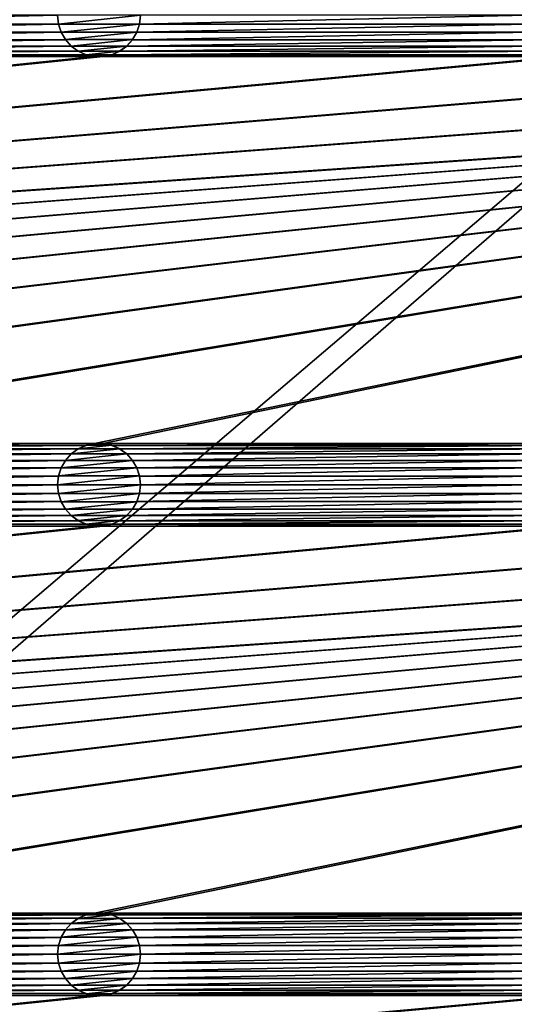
# Model space of a CAD drawing. Header units: metres. Extents: x -200 to 200, y -200 to 200.
# Tile 74 of 88: x 52 to 82, y 25 to 85. Entities that reach past the tile are written whole.
import ezdxf

# ---------------------------------------------------------------- set-up
doc = ezdxf.new("R2010")
doc.units = ezdxf.units.M
doc.layers.add('solid_P34200', color=7, linetype='CONTINUOUS')

msp = doc.modelspace()

# ---------------------------------------------------------------- linework, layer by layer
at = {"layer": 'solid_P34200'}
for points in [[(181, 159), (8.64688, 12.25524), (-181, 159)], [(181, 159), (10.240819, 10.959723), (8.64688, 12.25524)], [(181, 159), (181, -159), (10.240819, 10.959723)], [(30.742264, 84.371628, 5), (54.157734, 84.371628, 5), (54.099998, 84.900002, 5)], [(30.799999, 84.900002, 5), (30.742264, 84.371628, 5), (54.099998, 84.900002, 5)], [(54.099998, 84.900002, 7.5), (54.099998, 84.900002, 5), (54.157734, 84.371628, 5)], [(54.160019, 84.367065, 7.5), (54.099998, 84.900002, 7.5), (54.157734, 84.371628, 5)], [(54.160019, 84.367065, 7.5), (59.099998, 84.900002, 7.5), (54.099998, 84.900002, 7.5)], [(59.039982, 84.367065, 7.5), (59.099998, 84.900002, 7.5), (54.160019, 84.367065, 7.5)], [(59.039982, 84.367065, 7.5), (59.042263, 84.371628, 5), (59.099998, 84.900002, 5)], [(59.039982, 84.367065, 7.5), (59.099998, 84.900002, 5), (59.099998, 84.900002, 7.5)], [(59.042263, 84.371628, 5), (82.457733, 84.371628, 5), (82.400002, 84.900002, 5)], [(59.099998, 84.900002, 5), (59.042263, 84.371628, 5), (82.400002, 84.900002, 5)], [(30.584339, 83.88443, 5), (54.315662, 83.88443, 5), (54.157734, 84.371628, 5)], [(30.742264, 84.371628, 5), (30.584339, 83.88443, 5), (54.157734, 84.371628, 5)], [(54.160019, 84.367065, 7.5), (54.157734, 84.371628, 5), (54.315662, 83.88443, 5)], [(54.317192, 83.88092, 7.5), (54.160019, 84.367065, 7.5), (54.315662, 83.88443, 5)], [(59.039982, 84.367065, 7.5), (54.160019, 84.367065, 7.5), (54.317192, 83.88092, 7.5)], [(59.039982, 84.367065, 7.5), (54.317192, 83.88092, 7.5), (58.882805, 83.88092, 7.5)], [(58.882805, 83.88092, 7.5), (58.884338, 83.88443, 5), (59.042263, 84.371628, 5)], [(59.039982, 84.367065, 7.5), (58.882805, 83.88092, 7.5), (59.042263, 84.371628, 5)], [(58.884338, 83.88443, 5), (82.615662, 83.88443, 5), (82.457733, 84.371628, 5)], [(59.042263, 84.371628, 5), (58.884338, 83.88443, 5), (82.457733, 84.371628, 5)], [(30.320795, 83.43029, 5), (54.579205, 83.43029, 5), (54.315662, 83.88443, 5)], [(30.584339, 83.88443, 5), (30.320795, 83.43029, 5), (54.315662, 83.88443, 5)], [(54.317192, 83.88092, 7.5), (54.315662, 83.88443, 5), (54.579205, 83.43029, 5)], [(54.578117, 83.433289, 7.5), (54.317192, 83.88092, 7.5), (54.579205, 83.43029, 5)], [(58.882805, 83.88092, 7.5), (54.317192, 83.88092, 7.5), (54.578117, 83.433289, 7.5)], [(58.882805, 83.88092, 7.5), (54.578117, 83.433289, 7.5), (58.621883, 83.433289, 7.5)], [(58.620796, 83.43029, 5), (82.879204, 83.43029, 5), (82.615662, 83.88443, 5)], [(58.884338, 83.88443, 5), (58.620796, 83.43029, 5), (82.615662, 83.88443, 5)], [(58.621883, 83.433289, 7.5), (58.620796, 83.43029, 5), (58.884338, 83.88443, 5)], [(58.882805, 83.88092, 7.5), (58.621883, 83.433289, 7.5), (58.884338, 83.88443, 5)], [(29.974224, 83.043793, 5), (54.925777, 83.043793, 5), (54.579205, 83.43029, 5)], [(30.320795, 83.43029, 5), (29.974224, 83.043793, 5), (54.579205, 83.43029, 5)], [(54.578117, 83.433289, 7.5), (54.579205, 83.43029, 5), (54.925777, 83.043793, 5)], [(54.929886, 83.040367, 7.5), (54.578117, 83.433289, 7.5), (54.925777, 83.043793, 5)], [(58.621883, 83.433289, 7.5), (54.578117, 83.433289, 7.5), (54.929886, 83.040367, 7.5)], [(58.621883, 83.433289, 7.5), (54.929886, 83.040367, 7.5), (58.270115, 83.040367, 7.5)], [(58.621883, 83.433289, 7.5), (58.270115, 83.040367, 7.5), (58.620796, 83.43029, 5)], [(58.270115, 83.040367, 7.5), (58.274223, 83.043793, 5), (58.620796, 83.43029, 5)], [(58.274223, 83.043793, 5), (83.225777, 83.043793, 5), (82.879204, 83.43029, 5)], [(58.620796, 83.43029, 5), (58.274223, 83.043793, 5), (82.879204, 83.43029, 5)], [(28.55892, 82.414291, 5), (56.34108, 82.414291, 5), (55.82531, 82.523643, 5)], [(29.074688, 82.523643, 5), (28.55892, 82.414291, 5), (55.82531, 82.523643, 5)], [(29.074688, 82.523643, 5), (55.82531, 82.523643, 5), (55.35218, 82.734932, 5)], [(29.547817, 82.734932, 5), (29.074688, 82.523643, 5), (55.35218, 82.734932, 5)], [(29.547817, 82.734932, 5), (55.35218, 82.734932, 5), (54.925777, 83.043793, 5)], [(29.974224, 83.043793, 5), (29.547817, 82.734932, 5), (54.925777, 83.043793, 5)], [(54.929886, 83.040367, 7.5), (54.925777, 83.043793, 5), (55.35218, 82.734932, 5)], [(55.348469, 82.737953, 7.5), (54.929886, 83.040367, 7.5), (55.35218, 82.734932, 5)], [(58.270115, 83.040367, 7.5), (54.929886, 83.040367, 7.5), (55.348469, 82.737953, 7.5)], [(58.270115, 83.040367, 7.5), (55.348469, 82.737953, 7.5), (57.851532, 82.737953, 7.5)], [(55.348469, 82.737953, 7.5), (55.35218, 82.734932, 5), (55.82531, 82.523643, 5)], [(55.831223, 82.522141, 7.5), (55.348469, 82.737953, 7.5), (55.82531, 82.523643, 5)], [(57.851532, 82.737953, 7.5), (55.348469, 82.737953, 7.5), (55.831223, 82.522141, 7.5)], [(55.831223, 82.522141, 7.5), (55.82531, 82.523643, 5), (56.34108, 82.414291, 5)], [(57.851532, 82.737953, 7.5), (55.831223, 82.522141, 7.5), (57.368778, 82.522141, 7.5)], [(56.335365, 82.415482, 7.5), (55.831223, 82.522141, 7.5), (56.34108, 82.414291, 5)], [(57.368778, 82.522141, 7.5), (55.831223, 82.522141, 7.5), (56.335365, 82.415482, 7.5)], [(57.368778, 82.522141, 7.5), (56.335365, 82.415482, 7.5), (56.864635, 82.415482, 7.5)], [(56.858921, 82.414291, 5), (84.641083, 82.414291, 5), (84.125313, 82.523643, 5)], [(57.374687, 82.523643, 5), (56.858921, 82.414291, 5), (84.125313, 82.523643, 5)], [(56.864635, 82.415482, 7.5), (56.858921, 82.414291, 5), (57.374687, 82.523643, 5)], [(57.368778, 82.522141, 7.5), (56.864635, 82.415482, 7.5), (57.374687, 82.523643, 5)], [(57.851532, 82.737953, 7.5), (57.368778, 82.522141, 7.5), (57.847816, 82.734932, 5)], [(57.368778, 82.522141, 7.5), (57.374687, 82.523643, 5), (57.847816, 82.734932, 5)], [(57.374687, 82.523643, 5), (84.125313, 82.523643, 5), (83.652184, 82.734932, 5)], [(57.847816, 82.734932, 5), (57.374687, 82.523643, 5), (83.652184, 82.734932, 5)], [(57.847816, 82.734932, 5), (83.652184, 82.734932, 5), (83.225777, 83.043793, 5)], [(58.274223, 83.043793, 5), (57.847816, 82.734932, 5), (83.225777, 83.043793, 5)], [(57.851532, 82.737953, 7.5), (57.847816, 82.734932, 5), (58.274223, 83.043793, 5)], [(58.270115, 83.040367, 7.5), (57.851532, 82.737953, 7.5), (58.274223, 83.043793, 5)], [(170.058914, 82.414291, 5), (-170.058914, 59.085712, 5), (-169.541077, 59.085712, 5)], [(170.058914, 82.414291, 5), (169.541077, 82.414291, 5), (-170.058914, 59.085712, 5)], [(141.758926, 82.414291, 5), (-170.058914, 59.085712, 5), (169.541077, 82.414291, 5)], [(141.758926, 82.414291, 5), (141.241074, 82.414291, 5), (-170.058914, 59.085712, 5)], [(113.458923, 82.414291, 5), (-170.058914, 59.085712, 5), (141.241074, 82.414291, 5)], [(113.458923, 82.414291, 5), (112.941078, 82.414291, 5), (-170.058914, 59.085712, 5)], [(85.15892, 82.414291, 5), (-170.058914, 59.085712, 5), (112.941078, 82.414291, 5)], [(85.15892, 82.414291, 5), (84.641083, 82.414291, 5), (-170.058914, 59.085712, 5)], [(56.858921, 82.414291, 5), (-170.058914, 59.085712, 5), (84.641083, 82.414291, 5)], [(56.858921, 82.414291, 5), (56.34108, 82.414291, 5), (-170.058914, 59.085712, 5)], [(28.55892, 82.414291, 5), (-170.058914, 59.085712, 5), (56.34108, 82.414291, 5)], [(170.058914, 82.414291, 5), (-169.541077, 59.085712, 5), (-141.758926, 59.085712, 5)], [(170.058914, 82.414291, 5), (-141.758926, 59.085712, 5), (-141.241074, 59.085712, 5)], [(170.058914, 82.414291, 5), (-141.241074, 59.085712, 5), (-113.458923, 59.085712, 5)], [(170.058914, 82.414291, 5), (-113.458923, 59.085712, 5), (-112.941078, 59.085712, 5)], [(170.058914, 82.414291, 5), (-112.941078, 59.085712, 5), (-85.15892, 59.085712, 5)], [(170.058914, 82.414291, 5), (-85.15892, 59.085712, 5), (-84.641083, 59.085712, 5)], [(170.058914, 82.414291, 5), (-84.641083, 59.085712, 5), (-56.858921, 59.085712, 5)], [(170.058914, 82.414291, 5), (-56.858921, 59.085712, 5), (-56.34108, 59.085712, 5)], [(170.058914, 82.414291, 5), (-56.34108, 59.085712, 5), (-28.55892, 59.085712, 5)], [(170.058914, 82.414291, 5), (-28.55892, 59.085712, 5), (-28.04108, 59.085712, 5)], [(170.058914, 82.414291, 5), (-28.04108, 59.085712, 5), (-0.25892, 59.085712, 5)], [(170.058914, 82.414291, 5), (-0.25892, 59.085712, 5), (0.25892, 59.085712, 5)], [(28.04108, 59.085712, 5), (170.058914, 82.414291, 5), (0.25892, 59.085712, 5)], [(28.04108, 59.085712, 5), (28.55892, 59.085712, 5), (170.058914, 82.414291, 5)], [(28.55892, 59.085712, 5), (56.34108, 59.085712, 5), (170.058914, 82.414291, 5)], [(56.335365, 82.415482, 7.5), (56.34108, 82.414291, 5), (56.858921, 82.414291, 5)], [(56.864635, 82.415482, 7.5), (56.335365, 82.415482, 7.5), (56.858921, 82.414291, 5)], [(56.34108, 59.085712, 5), (56.858921, 59.085712, 5), (170.058914, 82.414291, 5)], [(56.858921, 59.085712, 5), (84.641083, 59.085712, 5), (170.058914, 82.414291, 5)], [(28.55892, 59.085712, 5), (29.074688, 58.976353, 5), (56.34108, 59.085712, 5)], [(29.074688, 58.976353, 5), (55.82531, 58.976353, 5), (56.34108, 59.085712, 5)], [(29.074688, 58.976353, 5), (29.547817, 58.765068, 5), (55.82531, 58.976353, 5)], [(29.547817, 58.765068, 5), (55.35218, 58.765068, 5), (55.82531, 58.976353, 5)], [(29.547817, 58.765068, 5), (29.974224, 58.456211, 5), (55.35218, 58.765068, 5)], [(29.974224, 58.456211, 5), (54.925777, 58.456211, 5), (55.35218, 58.765068, 5)], [(55.348469, 58.762047, 7.5), (55.35218, 58.765068, 5), (54.925777, 58.456211, 5)], [(54.929886, 58.459637, 7.5), (55.348469, 58.762047, 7.5), (54.925777, 58.456211, 5)], [(54.929886, 58.459637, 7.5), (58.270115, 58.459637, 7.5), (57.851532, 58.762047, 7.5)], [(54.929886, 58.459637, 7.5), (57.851532, 58.762047, 7.5), (55.348469, 58.762047, 7.5)], [(55.348469, 58.762047, 7.5), (55.831223, 58.977859, 7.5), (55.35218, 58.765068, 5)], [(55.348469, 58.762047, 7.5), (57.851532, 58.762047, 7.5), (57.368778, 58.977859, 7.5)], [(55.348469, 58.762047, 7.5), (57.368778, 58.977859, 7.5), (55.831223, 58.977859, 7.5)], [(55.831223, 58.977859, 7.5), (55.82531, 58.976353, 5), (55.35218, 58.765068, 5)], [(56.335365, 59.084522, 7.5), (56.34108, 59.085712, 5), (55.82531, 58.976353, 5)], [(55.831223, 58.977859, 7.5), (56.335365, 59.084522, 7.5), (55.82531, 58.976353, 5)], [(55.831223, 58.977859, 7.5), (57.368778, 58.977859, 7.5), (56.864635, 59.084522, 7.5)], [(55.831223, 58.977859, 7.5), (56.864635, 59.084522, 7.5), (56.335365, 59.084522, 7.5)], [(56.335365, 59.084522, 7.5), (56.864635, 59.084522, 7.5), (56.34108, 59.085712, 5)], [(56.864635, 59.084522, 7.5), (56.858921, 59.085712, 5), (56.34108, 59.085712, 5)], [(56.858921, 59.085712, 5), (57.374687, 58.976353, 5), (84.641083, 59.085712, 5)], [(57.368778, 58.977859, 7.5), (57.374687, 58.976353, 5), (56.858921, 59.085712, 5)], [(56.864635, 59.084522, 7.5), (57.368778, 58.977859, 7.5), (56.858921, 59.085712, 5)], [(57.368778, 58.977859, 7.5), (57.851532, 58.762047, 7.5), (57.374687, 58.976353, 5)], [(57.374687, 58.976353, 5), (84.125313, 58.976353, 5), (84.641083, 59.085712, 5)], [(57.374687, 58.976353, 5), (57.847816, 58.765068, 5), (84.125313, 58.976353, 5)], [(57.851532, 58.762047, 7.5), (57.847816, 58.765068, 5), (57.374687, 58.976353, 5)], [(57.847816, 58.765068, 5), (83.652184, 58.765068, 5), (84.125313, 58.976353, 5)], [(57.847816, 58.765068, 5), (58.274223, 58.456211, 5), (83.652184, 58.765068, 5)], [(58.270115, 58.459637, 7.5), (58.274223, 58.456211, 5), (57.847816, 58.765068, 5)], [(57.851532, 58.762047, 7.5), (58.270115, 58.459637, 7.5), (57.847816, 58.765068, 5)], [(58.274223, 58.456211, 5), (83.225777, 58.456211, 5), (83.652184, 58.765068, 5)], [(29.974224, 58.456211, 5), (30.320795, 58.069714, 5), (54.925777, 58.456211, 5)], [(30.320795, 58.069714, 5), (54.579205, 58.069714, 5), (54.925777, 58.456211, 5)], [(54.578117, 58.066708, 7.5), (54.929886, 58.459637, 7.5), (54.579205, 58.069714, 5)], [(54.578117, 58.066708, 7.5), (58.621883, 58.066708, 7.5), (58.270115, 58.459637, 7.5)], [(54.578117, 58.066708, 7.5), (58.270115, 58.459637, 7.5), (54.929886, 58.459637, 7.5)], [(54.929886, 58.459637, 7.5), (54.925777, 58.456211, 5), (54.579205, 58.069714, 5)], [(58.270115, 58.459637, 7.5), (58.621883, 58.066708, 7.5), (58.274223, 58.456211, 5)], [(58.274223, 58.456211, 5), (58.620796, 58.069714, 5), (83.225777, 58.456211, 5)], [(58.621883, 58.066708, 7.5), (58.620796, 58.069714, 5), (58.274223, 58.456211, 5)], [(58.620796, 58.069714, 5), (82.879204, 58.069714, 5), (83.225777, 58.456211, 5)], [(30.320795, 58.069714, 5), (30.584339, 57.615566, 5), (54.579205, 58.069714, 5)], [(30.584339, 57.615566, 5), (54.315662, 57.615566, 5), (54.579205, 58.069714, 5)], [(30.584339, 57.615566, 5), (30.742264, 57.128368, 5), (54.315662, 57.615566, 5)], [(30.742264, 57.128368, 5), (54.157734, 57.128368, 5), (54.315662, 57.615566, 5)], [(54.317192, 57.61908, 7.5), (54.315662, 57.615566, 5), (54.157734, 57.128368, 5)], [(54.160019, 57.132935, 7.5), (54.317192, 57.61908, 7.5), (54.157734, 57.128368, 5)], [(54.160019, 57.132935, 7.5), (59.039982, 57.132935, 7.5), (58.882805, 57.61908, 7.5)], [(54.160019, 57.132935, 7.5), (58.882805, 57.61908, 7.5), (54.317192, 57.61908, 7.5)], [(54.578117, 58.066708, 7.5), (54.579205, 58.069714, 5), (54.315662, 57.615566, 5)], [(54.317192, 57.61908, 7.5), (54.578117, 58.066708, 7.5), (54.315662, 57.615566, 5)], [(54.317192, 57.61908, 7.5), (58.882805, 57.61908, 7.5), (58.621883, 58.066708, 7.5)], [(54.317192, 57.61908, 7.5), (58.621883, 58.066708, 7.5), (54.578117, 58.066708, 7.5)], [(58.620796, 58.069714, 5), (58.884338, 57.615566, 5), (82.879204, 58.069714, 5)], [(58.882805, 57.61908, 7.5), (58.884338, 57.615566, 5), (58.620796, 58.069714, 5)], [(58.621883, 58.066708, 7.5), (58.882805, 57.61908, 7.5), (58.620796, 58.069714, 5)], [(58.882805, 57.61908, 7.5), (59.039982, 57.132935, 7.5), (58.884338, 57.615566, 5)], [(58.884338, 57.615566, 5), (82.615662, 57.615566, 5), (82.879204, 58.069714, 5)], [(58.884338, 57.615566, 5), (59.042263, 57.128368, 5), (82.615662, 57.615566, 5)], [(59.039982, 57.132935, 7.5), (59.042263, 57.128368, 5), (58.884338, 57.615566, 5)], [(59.042263, 57.128368, 5), (82.457733, 57.128368, 5), (82.615662, 57.615566, 5)], [(30.742264, 57.128368, 5), (30.799999, 56.599998, 5), (54.157734, 57.128368, 5)], [(30.799999, 56.599998, 5), (54.099998, 56.599998, 5), (54.157734, 57.128368, 5)], [(54.160019, 57.132935, 7.5), (54.157734, 57.128368, 5), (54.099998, 56.599998, 5)], [(54.099998, 56.599998, 7.5), (54.160019, 57.132935, 7.5), (54.099998, 56.599998, 5)], [(54.099998, 56.599998, 7.5), (59.099998, 56.599998, 7.5), (59.039982, 57.132935, 7.5)], [(54.099998, 56.599998, 7.5), (59.039982, 57.132935, 7.5), (54.160019, 57.132935, 7.5)], [(59.039982, 57.132935, 7.5), (59.099998, 56.599998, 7.5), (59.042263, 57.128368, 5)], [(59.042263, 57.128368, 5), (59.099998, 56.599998, 5), (82.457733, 57.128368, 5)], [(59.099998, 56.599998, 7.5), (59.099998, 56.599998, 5), (59.042263, 57.128368, 5)], [(59.099998, 56.599998, 5), (82.400002, 56.599998, 5), (82.457733, 57.128368, 5)], [(30.742264, 56.071629, 5), (54.157734, 56.071629, 5), (54.099998, 56.599998, 5)], [(30.799999, 56.599998, 5), (30.742264, 56.071629, 5), (54.099998, 56.599998, 5)], [(54.099998, 56.599998, 7.5), (54.099998, 56.599998, 5), (54.157734, 56.071629, 5)], [(54.160019, 56.067066, 7.5), (54.099998, 56.599998, 7.5), (54.157734, 56.071629, 5)], [(54.160019, 56.067066, 7.5), (59.099998, 56.599998, 7.5), (54.099998, 56.599998, 7.5)], [(59.039982, 56.067066, 7.5), (59.099998, 56.599998, 7.5), (54.160019, 56.067066, 7.5)], [(59.039982, 56.067066, 7.5), (59.042263, 56.071629, 5), (59.099998, 56.599998, 5)], [(59.039982, 56.067066, 7.5), (59.099998, 56.599998, 5), (59.099998, 56.599998, 7.5)], [(59.042263, 56.071629, 5), (82.457733, 56.071629, 5), (82.400002, 56.599998, 5)], [(59.099998, 56.599998, 5), (59.042263, 56.071629, 5), (82.400002, 56.599998, 5)], [(30.584339, 55.584435, 5), (54.315662, 55.584435, 5), (54.157734, 56.071629, 5)], [(30.742264, 56.071629, 5), (30.584339, 55.584435, 5), (54.157734, 56.071629, 5)], [(54.160019, 56.067066, 7.5), (54.157734, 56.071629, 5), (54.315662, 55.584435, 5)], [(54.317192, 55.580921, 7.5), (54.160019, 56.067066, 7.5), (54.315662, 55.584435, 5)], [(59.039982, 56.067066, 7.5), (54.160019, 56.067066, 7.5), (54.317192, 55.580921, 7.5)], [(59.039982, 56.067066, 7.5), (54.317192, 55.580921, 7.5), (58.882805, 55.580921, 7.5)], [(58.882805, 55.580921, 7.5), (58.884338, 55.584435, 5), (59.042263, 56.071629, 5)], [(59.039982, 56.067066, 7.5), (58.882805, 55.580921, 7.5), (59.042263, 56.071629, 5)], [(58.884338, 55.584435, 5), (82.615662, 55.584435, 5), (82.457733, 56.071629, 5)], [(59.042263, 56.071629, 5), (58.884338, 55.584435, 5), (82.457733, 56.071629, 5)], [(30.320795, 55.130287, 5), (54.579205, 55.130287, 5), (54.315662, 55.584435, 5)], [(30.584339, 55.584435, 5), (30.320795, 55.130287, 5), (54.315662, 55.584435, 5)], [(54.317192, 55.580921, 7.5), (54.315662, 55.584435, 5), (54.579205, 55.130287, 5)], [(54.578117, 55.133293, 7.5), (54.317192, 55.580921, 7.5), (54.579205, 55.130287, 5)], [(58.882805, 55.580921, 7.5), (54.317192, 55.580921, 7.5), (54.578117, 55.133293, 7.5)], [(58.882805, 55.580921, 7.5), (54.578117, 55.133293, 7.5), (58.621883, 55.133293, 7.5)], [(58.620796, 55.130287, 5), (82.879204, 55.130287, 5), (82.615662, 55.584435, 5)], [(58.884338, 55.584435, 5), (58.620796, 55.130287, 5), (82.615662, 55.584435, 5)], [(58.621883, 55.133293, 7.5), (58.620796, 55.130287, 5), (58.884338, 55.584435, 5)], [(58.882805, 55.580921, 7.5), (58.621883, 55.133293, 7.5), (58.884338, 55.584435, 5)], [(29.547817, 54.434929, 5), (55.35218, 54.434929, 5), (54.925777, 54.74379, 5)], [(29.974224, 54.74379, 5), (29.547817, 54.434929, 5), (54.925777, 54.74379, 5)], [(29.974224, 54.74379, 5), (54.925777, 54.74379, 5), (54.579205, 55.130287, 5)], [(30.320795, 55.130287, 5), (29.974224, 54.74379, 5), (54.579205, 55.130287, 5)], [(54.578117, 55.133293, 7.5), (54.579205, 55.130287, 5), (54.925777, 54.74379, 5)], [(54.929886, 54.740364, 7.5), (54.578117, 55.133293, 7.5), (54.925777, 54.74379, 5)], [(58.621883, 55.133293, 7.5), (54.578117, 55.133293, 7.5), (54.929886, 54.740364, 7.5)], [(54.929886, 54.740364, 7.5), (54.925777, 54.74379, 5), (55.35218, 54.434929, 5)], [(58.621883, 55.133293, 7.5), (54.929886, 54.740364, 7.5), (58.270115, 54.740364, 7.5)], [(55.348469, 54.437954, 7.5), (54.929886, 54.740364, 7.5), (55.35218, 54.434929, 5)], [(58.270115, 54.740364, 7.5), (54.929886, 54.740364, 7.5), (55.348469, 54.437954, 7.5)], [(58.270115, 54.740364, 7.5), (55.348469, 54.437954, 7.5), (57.851532, 54.437954, 7.5)], [(57.847816, 54.434929, 5), (83.652184, 54.434929, 5), (83.225777, 54.74379, 5)], [(58.274223, 54.74379, 5), (57.847816, 54.434929, 5), (83.225777, 54.74379, 5)], [(57.851532, 54.437954, 7.5), (57.847816, 54.434929, 5), (58.274223, 54.74379, 5)], [(58.270115, 54.740364, 7.5), (57.851532, 54.437954, 7.5), (58.274223, 54.74379, 5)], [(58.621883, 55.133293, 7.5), (58.270115, 54.740364, 7.5), (58.620796, 55.130287, 5)], [(58.270115, 54.740364, 7.5), (58.274223, 54.74379, 5), (58.620796, 55.130287, 5)], [(58.274223, 54.74379, 5), (83.225777, 54.74379, 5), (82.879204, 55.130287, 5)], [(58.620796, 55.130287, 5), (58.274223, 54.74379, 5), (82.879204, 55.130287, 5)], [(170.058914, 54.114288, 5), (-170.058914, 30.785711, 5), (-169.541077, 30.785711, 5)], [(170.058914, 54.114288, 5), (169.541077, 54.114288, 5), (-170.058914, 30.785711, 5)], [(141.758926, 54.114288, 5), (-170.058914, 30.785711, 5), (169.541077, 54.114288, 5)], [(141.758926, 54.114288, 5), (141.241074, 54.114288, 5), (-170.058914, 30.785711, 5)], [(113.458923, 54.114288, 5), (-170.058914, 30.785711, 5), (141.241074, 54.114288, 5)], [(113.458923, 54.114288, 5), (112.941078, 54.114288, 5), (-170.058914, 30.785711, 5)], [(85.15892, 54.114288, 5), (-170.058914, 30.785711, 5), (112.941078, 54.114288, 5)], [(85.15892, 54.114288, 5), (84.641083, 54.114288, 5), (-170.058914, 30.785711, 5)], [(56.858921, 54.114288, 5), (-170.058914, 30.785711, 5), (84.641083, 54.114288, 5)], [(56.858921, 54.114288, 5), (56.34108, 54.114288, 5), (-170.058914, 30.785711, 5)], [(28.55892, 54.114288, 5), (-170.058914, 30.785711, 5), (56.34108, 54.114288, 5)], [(170.058914, 54.114288, 5), (-169.541077, 30.785711, 5), (-141.758926, 30.785711, 5)], [(170.058914, 54.114288, 5), (-141.758926, 30.785711, 5), (-141.241074, 30.785711, 5)], [(170.058914, 54.114288, 5), (-141.241074, 30.785711, 5), (-113.458923, 30.785711, 5)], [(170.058914, 54.114288, 5), (-113.458923, 30.785711, 5), (-112.941078, 30.785711, 5)], [(170.058914, 54.114288, 5), (-112.941078, 30.785711, 5), (-85.15892, 30.785711, 5)], [(170.058914, 54.114288, 5), (-85.15892, 30.785711, 5), (-84.641083, 30.785711, 5)], [(170.058914, 54.114288, 5), (-84.641083, 30.785711, 5), (-56.858921, 30.785711, 5)], [(170.058914, 54.114288, 5), (-56.858921, 30.785711, 5), (-56.34108, 30.785711, 5)], [(170.058914, 54.114288, 5), (-56.34108, 30.785711, 5), (-28.55892, 30.785711, 5)], [(170.058914, 54.114288, 5), (-28.55892, 30.785711, 5), (-28.04108, 30.785711, 5)], [(170.058914, 54.114288, 5), (-28.04108, 30.785711, 5), (-0.25892, 30.785711, 5)], [(170.058914, 54.114288, 5), (-0.25892, 30.785711, 5), (0.25892, 30.785711, 5)], [(28.04108, 30.785711, 5), (170.058914, 54.114288, 5), (0.25892, 30.785711, 5)], [(28.04108, 30.785711, 5), (28.55892, 30.785711, 5), (170.058914, 54.114288, 5)], [(28.55892, 54.114288, 5), (56.34108, 54.114288, 5), (55.82531, 54.223648, 5)], [(29.074688, 54.223648, 5), (28.55892, 54.114288, 5), (55.82531, 54.223648, 5)], [(28.55892, 30.785711, 5), (56.34108, 30.785711, 5), (170.058914, 54.114288, 5)], [(29.074688, 54.223648, 5), (55.82531, 54.223648, 5), (55.35218, 54.434929, 5)], [(29.547817, 54.434929, 5), (29.074688, 54.223648, 5), (55.35218, 54.434929, 5)], [(55.348469, 54.437954, 7.5), (55.35218, 54.434929, 5), (55.82531, 54.223648, 5)], [(55.831223, 54.222137, 7.5), (55.348469, 54.437954, 7.5), (55.82531, 54.223648, 5)], [(57.851532, 54.437954, 7.5), (55.348469, 54.437954, 7.5), (55.831223, 54.222137, 7.5)], [(55.831223, 54.222137, 7.5), (55.82531, 54.223648, 5), (56.34108, 54.114288, 5)], [(57.851532, 54.437954, 7.5), (55.831223, 54.222137, 7.5), (57.368778, 54.222137, 7.5)], [(56.335365, 54.115479, 7.5), (55.831223, 54.222137, 7.5), (56.34108, 54.114288, 5)], [(57.368778, 54.222137, 7.5), (55.831223, 54.222137, 7.5), (56.335365, 54.115479, 7.5)], [(57.368778, 54.222137, 7.5), (56.335365, 54.115479, 7.5), (56.864635, 54.115479, 7.5)], [(56.335365, 54.115479, 7.5), (56.34108, 54.114288, 5), (56.858921, 54.114288, 5)], [(56.864635, 54.115479, 7.5), (56.335365, 54.115479, 7.5), (56.858921, 54.114288, 5)], [(56.34108, 30.785711, 5), (56.858921, 30.785711, 5), (170.058914, 54.114288, 5)], [(56.858921, 54.114288, 5), (84.641083, 54.114288, 5), (84.125313, 54.223648, 5)], [(57.374687, 54.223648, 5), (56.858921, 54.114288, 5), (84.125313, 54.223648, 5)], [(56.864635, 54.115479, 7.5), (56.858921, 54.114288, 5), (57.374687, 54.223648, 5)], [(56.858921, 30.785711, 5), (84.641083, 30.785711, 5), (170.058914, 54.114288, 5)], [(57.368778, 54.222137, 7.5), (56.864635, 54.115479, 7.5), (57.374687, 54.223648, 5)], [(57.851532, 54.437954, 7.5), (57.368778, 54.222137, 7.5), (57.847816, 54.434929, 5)], [(57.368778, 54.222137, 7.5), (57.374687, 54.223648, 5), (57.847816, 54.434929, 5)], [(57.374687, 54.223648, 5), (84.125313, 54.223648, 5), (83.652184, 54.434929, 5)], [(57.847816, 54.434929, 5), (57.374687, 54.223648, 5), (83.652184, 54.434929, 5)], [(28.55892, 30.785711, 5), (29.074688, 30.676353, 5), (56.34108, 30.785711, 5)], [(29.074688, 30.676353, 5), (55.82531, 30.676353, 5), (56.34108, 30.785711, 5)], [(29.074688, 30.676353, 5), (29.547817, 30.465069, 5), (55.82531, 30.676353, 5)], [(29.547817, 30.465069, 5), (55.35218, 30.465069, 5), (55.82531, 30.676353, 5)], [(29.547817, 30.465069, 5), (29.974224, 30.15621, 5), (55.35218, 30.465069, 5)], [(29.974224, 30.15621, 5), (54.925777, 30.15621, 5), (55.35218, 30.465069, 5)], [(55.348469, 30.462048, 7.5), (55.35218, 30.465069, 5), (54.925777, 30.15621, 5)], [(54.929886, 30.159636, 7.5), (55.348469, 30.462048, 7.5), (54.925777, 30.15621, 5)], [(54.929886, 30.159636, 7.5), (58.270115, 30.159636, 7.5), (57.851532, 30.462048, 7.5)], [(54.929886, 30.159636, 7.5), (57.851532, 30.462048, 7.5), (55.348469, 30.462048, 7.5)], [(55.348469, 30.462048, 7.5), (55.831223, 30.67786, 7.5), (55.35218, 30.465069, 5)], [(55.348469, 30.462048, 7.5), (57.851532, 30.462048, 7.5), (57.368778, 30.67786, 7.5)], [(55.348469, 30.462048, 7.5), (57.368778, 30.67786, 7.5), (55.831223, 30.67786, 7.5)], [(55.831223, 30.67786, 7.5), (55.82531, 30.676353, 5), (55.35218, 30.465069, 5)], [(56.335365, 30.784521, 7.5), (56.34108, 30.785711, 5), (55.82531, 30.676353, 5)], [(55.831223, 30.67786, 7.5), (56.335365, 30.784521, 7.5), (55.82531, 30.676353, 5)], [(55.831223, 30.67786, 7.5), (57.368778, 30.67786, 7.5), (56.864635, 30.784521, 7.5)], [(55.831223, 30.67786, 7.5), (56.864635, 30.784521, 7.5), (56.335365, 30.784521, 7.5)], [(56.335365, 30.784521, 7.5), (56.864635, 30.784521, 7.5), (56.34108, 30.785711, 5)], [(56.864635, 30.784521, 7.5), (56.858921, 30.785711, 5), (56.34108, 30.785711, 5)], [(56.858921, 30.785711, 5), (57.374687, 30.676353, 5), (84.641083, 30.785711, 5)], [(57.368778, 30.67786, 7.5), (57.374687, 30.676353, 5), (56.858921, 30.785711, 5)], [(56.864635, 30.784521, 7.5), (57.368778, 30.67786, 7.5), (56.858921, 30.785711, 5)], [(57.368778, 30.67786, 7.5), (57.851532, 30.462048, 7.5), (57.374687, 30.676353, 5)], [(57.374687, 30.676353, 5), (84.125313, 30.676353, 5), (84.641083, 30.785711, 5)], [(57.374687, 30.676353, 5), (57.847816, 30.465069, 5), (84.125313, 30.676353, 5)], [(57.851532, 30.462048, 7.5), (57.847816, 30.465069, 5), (57.374687, 30.676353, 5)], [(57.847816, 30.465069, 5), (83.652184, 30.465069, 5), (84.125313, 30.676353, 5)], [(57.847816, 30.465069, 5), (58.274223, 30.15621, 5), (83.652184, 30.465069, 5)], [(58.270115, 30.159636, 7.5), (58.274223, 30.15621, 5), (57.847816, 30.465069, 5)], [(57.851532, 30.462048, 7.5), (58.270115, 30.159636, 7.5), (57.847816, 30.465069, 5)], [(58.274223, 30.15621, 5), (83.225777, 30.15621, 5), (83.652184, 30.465069, 5)], [(29.974224, 30.15621, 5), (30.320795, 29.769712, 5), (54.925777, 30.15621, 5)], [(30.320795, 29.769712, 5), (54.579205, 29.769712, 5), (54.925777, 30.15621, 5)], [(30.320795, 29.769712, 5), (30.584339, 29.315567, 5), (54.579205, 29.769712, 5)], [(30.584339, 29.315567, 5), (54.315662, 29.315567, 5), (54.579205, 29.769712, 5)], [(54.578117, 29.766708, 7.5), (54.579205, 29.769712, 5), (54.315662, 29.315567, 5)], [(54.317192, 29.319078, 7.5), (54.578117, 29.766708, 7.5), (54.315662, 29.315567, 5)], [(54.317192, 29.319078, 7.5), (58.882805, 29.319078, 7.5), (58.621883, 29.766708, 7.5)], [(54.317192, 29.319078, 7.5), (58.621883, 29.766708, 7.5), (54.578117, 29.766708, 7.5)], [(54.578117, 29.766708, 7.5), (54.929886, 30.159636, 7.5), (54.579205, 29.769712, 5)], [(54.578117, 29.766708, 7.5), (58.621883, 29.766708, 7.5), (58.270115, 30.159636, 7.5)], [(54.578117, 29.766708, 7.5), (58.270115, 30.159636, 7.5), (54.929886, 30.159636, 7.5)], [(54.929886, 30.159636, 7.5), (54.925777, 30.15621, 5), (54.579205, 29.769712, 5)], [(58.270115, 30.159636, 7.5), (58.621883, 29.766708, 7.5), (58.274223, 30.15621, 5)], [(58.274223, 30.15621, 5), (58.620796, 29.769712, 5), (83.225777, 30.15621, 5)], [(58.621883, 29.766708, 7.5), (58.620796, 29.769712, 5), (58.274223, 30.15621, 5)], [(58.620796, 29.769712, 5), (82.879204, 29.769712, 5), (83.225777, 30.15621, 5)], [(58.620796, 29.769712, 5), (58.884338, 29.315567, 5), (82.879204, 29.769712, 5)], [(58.882805, 29.319078, 7.5), (58.884338, 29.315567, 5), (58.620796, 29.769712, 5)], [(58.621883, 29.766708, 7.5), (58.882805, 29.319078, 7.5), (58.620796, 29.769712, 5)], [(58.884338, 29.315567, 5), (82.615662, 29.315567, 5), (82.879204, 29.769712, 5)], [(30.584339, 29.315567, 5), (30.742264, 28.828369, 5), (54.315662, 29.315567, 5)], [(30.742264, 28.828369, 5), (54.157734, 28.828369, 5), (54.315662, 29.315567, 5)], [(54.317192, 29.319078, 7.5), (54.315662, 29.315567, 5), (54.157734, 28.828369, 5)], [(54.160019, 28.832933, 7.5), (54.317192, 29.319078, 7.5), (54.157734, 28.828369, 5)], [(54.160019, 28.832933, 7.5), (59.039982, 28.832933, 7.5), (58.882805, 29.319078, 7.5)], [(54.160019, 28.832933, 7.5), (58.882805, 29.319078, 7.5), (54.317192, 29.319078, 7.5)], [(58.882805, 29.319078, 7.5), (59.039982, 28.832933, 7.5), (58.884338, 29.315567, 5)], [(58.884338, 29.315567, 5), (59.042263, 28.828369, 5), (82.615662, 29.315567, 5)], [(59.039982, 28.832933, 7.5), (59.042263, 28.828369, 5), (58.884338, 29.315567, 5)], [(59.042263, 28.828369, 5), (82.457733, 28.828369, 5), (82.615662, 29.315567, 5)], [(30.742264, 28.828369, 5), (30.799999, 28.299999, 5), (54.157734, 28.828369, 5)], [(30.799999, 28.299999, 5), (54.099998, 28.299999, 5), (54.157734, 28.828369, 5)], [(54.160019, 28.832933, 7.5), (54.157734, 28.828369, 5), (54.099998, 28.299999, 5)], [(54.099998, 28.299999, 7.5), (54.160019, 28.832933, 7.5), (54.099998, 28.299999, 5)], [(54.099998, 28.299999, 7.5), (59.099998, 28.299999, 7.5), (59.039982, 28.832933, 7.5)], [(54.099998, 28.299999, 7.5), (59.039982, 28.832933, 7.5), (54.160019, 28.832933, 7.5)], [(59.039982, 28.832933, 7.5), (59.099998, 28.299999, 7.5), (59.042263, 28.828369, 5)], [(59.042263, 28.828369, 5), (59.099998, 28.299999, 5), (82.457733, 28.828369, 5)], [(59.099998, 28.299999, 7.5), (59.099998, 28.299999, 5), (59.042263, 28.828369, 5)], [(59.099998, 28.299999, 5), (82.400002, 28.299999, 5), (82.457733, 28.828369, 5)], [(30.742264, 27.771629, 5), (54.157734, 27.771629, 5), (54.099998, 28.299999, 5)], [(30.799999, 28.299999, 5), (30.742264, 27.771629, 5), (54.099998, 28.299999, 5)], [(54.099998, 28.299999, 7.5), (54.099998, 28.299999, 5), (54.157734, 27.771629, 5)], [(54.160019, 27.767067, 7.5), (54.099998, 28.299999, 7.5), (54.157734, 27.771629, 5)], [(54.160019, 27.767067, 7.5), (59.099998, 28.299999, 7.5), (54.099998, 28.299999, 7.5)], [(59.039982, 27.767067, 7.5), (59.099998, 28.299999, 7.5), (54.160019, 27.767067, 7.5)], [(59.039982, 27.767067, 7.5), (59.042263, 27.771629, 5), (59.099998, 28.299999, 5)], [(59.039982, 27.767067, 7.5), (59.099998, 28.299999, 5), (59.099998, 28.299999, 7.5)], [(59.042263, 27.771629, 5), (82.457733, 27.771629, 5), (82.400002, 28.299999, 5)], [(59.099998, 28.299999, 5), (59.042263, 27.771629, 5), (82.400002, 28.299999, 5)], [(30.584339, 27.284433, 5), (54.315662, 27.284433, 5), (54.157734, 27.771629, 5)], [(30.742264, 27.771629, 5), (30.584339, 27.284433, 5), (54.157734, 27.771629, 5)], [(54.160019, 27.767067, 7.5), (54.157734, 27.771629, 5), (54.315662, 27.284433, 5)], [(54.317192, 27.28092, 7.5), (54.160019, 27.767067, 7.5), (54.315662, 27.284433, 5)], [(59.039982, 27.767067, 7.5), (54.160019, 27.767067, 7.5), (54.317192, 27.28092, 7.5)], [(59.039982, 27.767067, 7.5), (54.317192, 27.28092, 7.5), (58.882805, 27.28092, 7.5)], [(58.882805, 27.28092, 7.5), (58.884338, 27.284433, 5), (59.042263, 27.771629, 5)], [(59.039982, 27.767067, 7.5), (58.882805, 27.28092, 7.5), (59.042263, 27.771629, 5)], [(58.884338, 27.284433, 5), (82.615662, 27.284433, 5), (82.457733, 27.771629, 5)], [(59.042263, 27.771629, 5), (58.884338, 27.284433, 5), (82.457733, 27.771629, 5)], [(29.974224, 26.44379, 5), (54.925777, 26.44379, 5), (54.579205, 26.830288, 5)], [(30.320795, 26.830288, 5), (29.974224, 26.44379, 5), (54.579205, 26.830288, 5)], [(30.320795, 26.830288, 5), (54.579205, 26.830288, 5), (54.315662, 27.284433, 5)], [(30.584339, 27.284433, 5), (30.320795, 26.830288, 5), (54.315662, 27.284433, 5)], [(54.317192, 27.28092, 7.5), (54.315662, 27.284433, 5), (54.579205, 26.830288, 5)], [(54.578117, 26.833292, 7.5), (54.317192, 27.28092, 7.5), (54.579205, 26.830288, 5)], [(58.882805, 27.28092, 7.5), (54.317192, 27.28092, 7.5), (54.578117, 26.833292, 7.5)], [(58.882805, 27.28092, 7.5), (54.578117, 26.833292, 7.5), (58.621883, 26.833292, 7.5)], [(54.578117, 26.833292, 7.5), (54.579205, 26.830288, 5), (54.925777, 26.44379, 5)], [(54.929886, 26.440363, 7.5), (54.578117, 26.833292, 7.5), (54.925777, 26.44379, 5)], [(58.621883, 26.833292, 7.5), (54.578117, 26.833292, 7.5), (54.929886, 26.440363, 7.5)], [(58.621883, 26.833292, 7.5), (54.929886, 26.440363, 7.5), (58.270115, 26.440363, 7.5)], [(58.621883, 26.833292, 7.5), (58.270115, 26.440363, 7.5), (58.620796, 26.830288, 5)], [(58.270115, 26.440363, 7.5), (58.274223, 26.44379, 5), (58.620796, 26.830288, 5)], [(58.274223, 26.44379, 5), (83.225777, 26.44379, 5), (82.879204, 26.830288, 5)], [(58.620796, 26.830288, 5), (58.274223, 26.44379, 5), (82.879204, 26.830288, 5)], [(58.620796, 26.830288, 5), (82.879204, 26.830288, 5), (82.615662, 27.284433, 5)], [(58.884338, 27.284433, 5), (58.620796, 26.830288, 5), (82.615662, 27.284433, 5)], [(58.621883, 26.833292, 7.5), (58.620796, 26.830288, 5), (58.884338, 27.284433, 5)], [(58.882805, 27.28092, 7.5), (58.621883, 26.833292, 7.5), (58.884338, 27.284433, 5)], [(29.074688, 25.923647, 5), (55.82531, 25.923647, 5), (55.35218, 26.134932, 5)], [(29.547817, 26.134932, 5), (29.074688, 25.923647, 5), (55.35218, 26.134932, 5)], [(29.547817, 26.134932, 5), (55.35218, 26.134932, 5), (54.925777, 26.44379, 5)], [(29.974224, 26.44379, 5), (29.547817, 26.134932, 5), (54.925777, 26.44379, 5)], [(54.929886, 26.440363, 7.5), (54.925777, 26.44379, 5), (55.35218, 26.134932, 5)], [(55.348469, 26.137953, 7.5), (54.929886, 26.440363, 7.5), (55.35218, 26.134932, 5)], [(58.270115, 26.440363, 7.5), (54.929886, 26.440363, 7.5), (55.348469, 26.137953, 7.5)], [(58.270115, 26.440363, 7.5), (55.348469, 26.137953, 7.5), (57.851532, 26.137953, 7.5)], [(55.348469, 26.137953, 7.5), (55.35218, 26.134932, 5), (55.82531, 25.923647, 5)], [(55.831223, 25.922138, 7.5), (55.348469, 26.137953, 7.5), (55.82531, 25.923647, 5)], [(57.851532, 26.137953, 7.5), (55.348469, 26.137953, 7.5), (55.831223, 25.922138, 7.5)], [(57.851532, 26.137953, 7.5), (55.831223, 25.922138, 7.5), (57.368778, 25.922138, 7.5)], [(57.851532, 26.137953, 7.5), (57.368778, 25.922138, 7.5), (57.847816, 26.134932, 5)], [(57.368778, 25.922138, 7.5), (57.374687, 25.923647, 5), (57.847816, 26.134932, 5)], [(57.374687, 25.923647, 5), (84.125313, 25.923647, 5), (83.652184, 26.134932, 5)], [(57.847816, 26.134932, 5), (57.374687, 25.923647, 5), (83.652184, 26.134932, 5)], [(57.847816, 26.134932, 5), (83.652184, 26.134932, 5), (83.225777, 26.44379, 5)], [(58.274223, 26.44379, 5), (57.847816, 26.134932, 5), (83.225777, 26.44379, 5)], [(57.851532, 26.137953, 7.5), (57.847816, 26.134932, 5), (58.274223, 26.44379, 5)], [(58.270115, 26.440363, 7.5), (57.851532, 26.137953, 7.5), (58.274223, 26.44379, 5)], [(170.058914, 25.814287, 5), (-170.058914, 2.485712, 5), (-169.541077, 2.485712, 5)], [(170.058914, 25.814287, 5), (169.541077, 25.814287, 5), (-170.058914, 2.485712, 5)], [(141.758926, 25.814287, 5), (-170.058914, 2.485712, 5), (169.541077, 25.814287, 5)], [(141.758926, 25.814287, 5), (141.241074, 25.814287, 5), (-170.058914, 2.485712, 5)], [(113.458923, 25.814287, 5), (-170.058914, 2.485712, 5), (141.241074, 25.814287, 5)], [(113.458923, 25.814287, 5), (112.941078, 25.814287, 5), (-170.058914, 2.485712, 5)], [(85.15892, 25.814287, 5), (-170.058914, 2.485712, 5), (112.941078, 25.814287, 5)], [(85.15892, 25.814287, 5), (84.641083, 25.814287, 5), (-170.058914, 2.485712, 5)], [(56.858921, 25.814287, 5), (-170.058914, 2.485712, 5), (84.641083, 25.814287, 5)], [(56.858921, 25.814287, 5), (56.34108, 25.814287, 5), (-170.058914, 2.485712, 5)], [(28.55892, 25.814287, 5), (-170.058914, 2.485712, 5), (56.34108, 25.814287, 5)], [(170.058914, 25.814287, 5), (-169.541077, 2.485712, 5), (-141.758926, 2.485712, 5)], [(170.058914, 25.814287, 5), (-141.758926, 2.485712, 5), (-141.241074, 2.485712, 5)], [(170.058914, 25.814287, 5), (-141.241074, 2.485712, 5), (-113.458923, 2.485712, 5)], [(170.058914, 25.814287, 5), (-113.458923, 2.485712, 5), (-112.941078, 2.485712, 5)], [(170.058914, 25.814287, 5), (-112.941078, 2.485712, 5), (-85.15892, 2.485712, 5)], [(170.058914, 25.814287, 5), (-85.15892, 2.485712, 5), (-84.641083, 2.485712, 5)], [(170.058914, 25.814287, 5), (-84.641083, 2.485712, 5), (-56.858921, 2.485712, 5)], [(170.058914, 25.814287, 5), (-56.858921, 2.485712, 5), (-56.34108, 2.485712, 5)], [(170.058914, 25.814287, 5), (-56.34108, 2.485712, 5), (-28.55892, 2.485712, 5)], [(170.058914, 25.814287, 5), (-28.55892, 2.485712, 5), (-28.04108, 2.485712, 5)], [(170.058914, 25.814287, 5), (-28.04108, 2.485712, 5), (-0.25892, 2.485712, 5)], [(170.058914, 25.814287, 5), (-0.25892, 2.485712, 5), (0.25892, 2.485712, 5)], [(28.04108, 2.485712, 5), (170.058914, 25.814287, 5), (0.25892, 2.485712, 5)], [(28.04108, 2.485712, 5), (28.55892, 2.485712, 5), (170.058914, 25.814287, 5)], [(28.55892, 25.814287, 5), (56.34108, 25.814287, 5), (55.82531, 25.923647, 5)], [(29.074688, 25.923647, 5), (28.55892, 25.814287, 5), (55.82531, 25.923647, 5)], [(28.55892, 2.485712, 5), (56.34108, 2.485712, 5), (170.058914, 25.814287, 5)], [(55.831223, 25.922138, 7.5), (55.82531, 25.923647, 5), (56.34108, 25.814287, 5)], [(56.335365, 25.815479, 7.5), (55.831223, 25.922138, 7.5), (56.34108, 25.814287, 5)], [(57.368778, 25.922138, 7.5), (55.831223, 25.922138, 7.5), (56.335365, 25.815479, 7.5)], [(57.368778, 25.922138, 7.5), (56.335365, 25.815479, 7.5), (56.864635, 25.815479, 7.5)], [(56.335365, 25.815479, 7.5), (56.34108, 25.814287, 5), (56.858921, 25.814287, 5)], [(56.864635, 25.815479, 7.5), (56.335365, 25.815479, 7.5), (56.858921, 25.814287, 5)], [(56.34108, 2.485712, 5), (56.858921, 2.485712, 5), (170.058914, 25.814287, 5)], [(56.858921, 25.814287, 5), (84.641083, 25.814287, 5), (84.125313, 25.923647, 5)], [(57.374687, 25.923647, 5), (56.858921, 25.814287, 5), (84.125313, 25.923647, 5)], [(56.864635, 25.815479, 7.5), (56.858921, 25.814287, 5), (57.374687, 25.923647, 5)], [(56.858921, 2.485712, 5), (84.641083, 2.485712, 5), (170.058914, 25.814287, 5)], [(57.368778, 25.922138, 7.5), (56.864635, 25.815479, 7.5), (57.374687, 25.923647, 5)]]:
    msp.add_3dface(points, dxfattribs=at)

doc.saveas('drawing.dxf')
